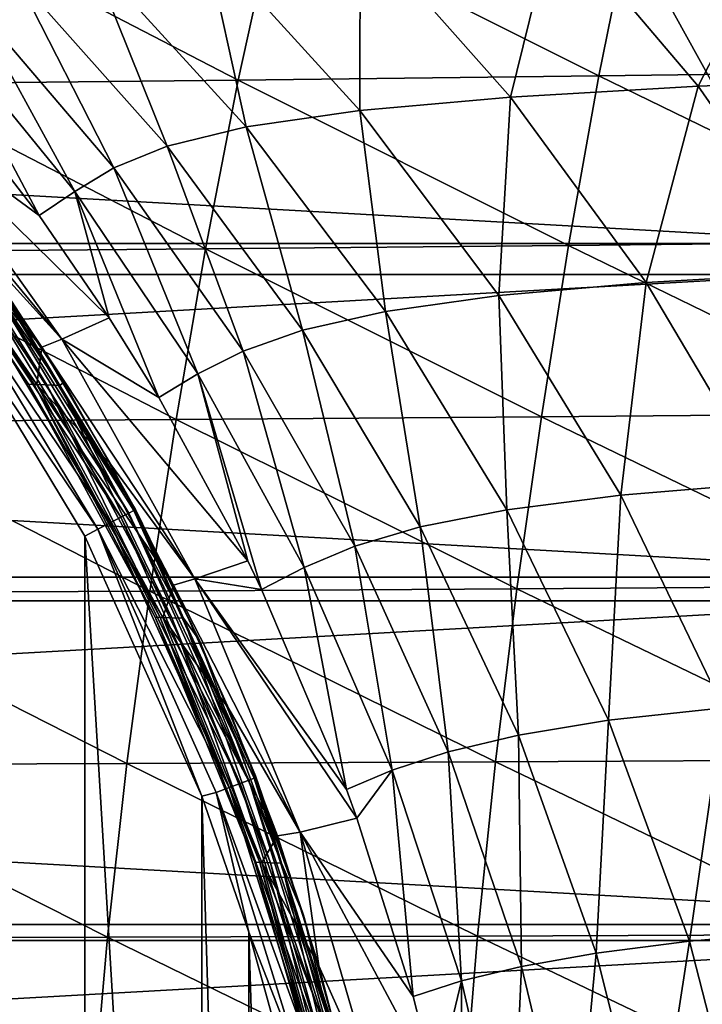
# Model space of a CAD drawing. Header units: metres. Extents: x -23 to 245, y -35 to 23.
# Tile 43 of 166: x 14.24 to 19.01, y 4.44 to 11.32. Entities that reach past the tile are written whole.
import ezdxf

# ---------------------------------------------------------------- set-up
doc = ezdxf.new("R2010")
doc.units = ezdxf.units.M
doc.layers.add('solid_509092_SW0002', color=7, linetype='CONTINUOUS')

msp = doc.modelspace()

# ---------------------------------------------------------------- linework, layer by layer
at = {"layer": 'solid_509092_SW0002'}
for points in [[(21.081295, 12.139427, 264.408752), (18.52673, 12.099967, 263.214417), (20.862854, 10.962362, 264.803711)], [(16.025579, 12.063362, 261.918671), (13.584895, 12.030061, 260.513947), (15.770548, 10.899511, 262.314423)], [(16.025579, 12.063362, 261.918671), (15.770548, 10.899511, 262.314423), (18.290567, 10.929406, 263.609985)], [(18.52673, 12.099967, 263.214417), (16.025579, 12.063362, 261.918671), (18.290567, 10.929406, 263.609985)], [(17.672508, 10.780868, 227.468552), (16.621511, 11.965319, 228.144241), (17.981794, 12.038486, 230.759613)], [(18.983723, 10.855898, 229.985565), (17.672508, 10.780868, 227.468552), (17.981794, 12.038486, 230.759613)], [(18.983723, 10.855898, 229.985565), (17.981794, 12.038486, 230.759613), (19.621038, 12.095908, 233.277237)], [(18.52673, 12.099967, 263.214417), (18.290567, 10.929406, 263.609985), (20.862854, 10.962362, 264.803711)], [(20.561674, 10.915318, 232.417755), (18.983723, 10.855898, 229.985565), (19.621038, 12.095908, 233.277237)], [(13.584895, 12.030061, 260.513947), (13.30985, 10.873116, 260.909332), (15.770548, 10.899511, 262.314423)], [(-20.27384, 9.758122), (-19.053789, 11.966744), (20.273788, 9.758232)], [(-19.053789, 11.966744), (19.053724, 11.966849), (20.273788, 9.758232)], [(16.619236, 10.687759, 224.889648), (15.538848, 11.873767, 225.457413), (16.621511, 11.965319, 228.144241)], [(17.672508, 10.780868, 227.468552), (16.619236, 10.687759, 224.889648), (16.621511, 11.965319, 228.144241)], [(15.82585, 10.57373, 222.26619), (14.743314, 11.760768, 222.720261), (15.538848, 11.873767, 225.457413)], [(16.619236, 10.687759, 224.889648), (15.82585, 10.57373, 222.26619), (15.538848, 11.873767, 225.457413)], [(18.630362, 11.700833, 150), (-18.630348, 11.700855, 150), (-19.823292, 9.541313, 150)], [(19.823303, 9.541289, 150), (18.630362, 11.700833, 150), (-19.823292, 9.541313, 150)], [(15.274354, 10.438229, 219.60939), (14.218186, 11.625837, 219.947479), (14.743314, 11.760768, 222.720261)], [(15.82585, 10.57373, 222.26619), (15.274354, 10.438229, 219.60939), (14.743314, 11.760768, 222.720261)], [(19.041527, 11.456906, 149.97493), (18.630362, 11.700833, 150), (19.823303, 9.541289, 150)], [(14.902045, 10.285576, 216.919357), (13.888884, 11.47396, 217.141769), (14.218186, 11.625837, 219.947479)], [(15.274354, 10.438229, 219.60939), (14.902045, 10.285576, 216.919357), (14.218186, 11.625837, 219.947479)], [(14.628051, 10.121992, 214.193375), (13.657247, 11.312257, 214.302429), (13.888884, 11.47396, 217.141769)], [(14.902045, 10.285576, 216.919357), (14.628051, 10.121992, 214.193375), (13.888884, 11.47396, 217.141769)], [(14.379815, 9.954062, 211.429001), (13.713765, 10.816965, 211.429001), (13.657247, 11.312257, 214.302429)], [(14.628051, 10.121992, 214.193375), (14.379815, 9.954062, 211.429001), (13.657247, 11.312257, 214.302429)], [(20.862854, 10.962362, 264.803711), (18.290567, 10.929406, 263.609985), (20.666531, 9.771302, 265.155365)], [(13.30985, 10.873116, 260.909332), (13.063092, 9.698898, 261.261475), (15.541604, 9.719625, 262.66684)], [(15.770548, 10.899511, 262.314423), (13.30985, 10.873116, 260.909332), (15.541604, 9.719625, 262.66684)], [(15.770548, 10.899511, 262.314423), (15.541604, 9.719625, 262.66684), (18.078436, 9.743898, 263.962189)], [(18.290567, 10.929406, 263.609985), (15.770548, 10.899511, 262.314423), (18.078436, 9.743898, 263.962189)], [(18.290567, 10.929406, 263.609985), (18.078436, 9.743898, 263.962189), (20.666531, 9.771302, 265.155365)], [(19.888466, 9.557649, 229.285431), (18.983723, 10.855898, 229.985565), (20.561674, 10.915318, 232.417755)], [(13.425302, 10.654245, 206.691711), (13.713765, 10.816965, 211.429001), (14.379815, 9.954062, 211.429001)], [(18.620527, 9.48454, 226.85704), (17.672508, 10.780868, 227.468552), (18.983723, 10.855898, 229.985565)], [(19.888466, 9.557649, 229.285431), (18.620527, 9.48454, 226.85704), (18.983723, 10.855898, 229.985565)], [(17.592072, 9.39416, 224.375504), (16.619236, 10.687759, 224.889648), (17.672508, 10.780868, 227.468552)], [(18.620527, 9.48454, 226.85704), (17.592072, 9.39416, 224.375504), (17.672508, 10.780868, 227.468552)], [(16.798004, 9.283924, 221.854691), (15.82585, 10.57373, 222.26619), (16.619236, 10.687759, 224.889648)], [(17.592072, 9.39416, 224.375504), (16.798004, 9.283924, 221.854691), (16.619236, 10.687759, 224.889648)], [(14.536559, 9.090574, 206.689148), (13.293766, 10.590973, 201.950027), (13.425302, 10.654245, 206.691711)], [(13.425302, 10.654245, 206.691711), (14.379815, 9.954062, 211.429001), (14.868932, 9.239291, 211.429001)], [(14.536559, 9.090574, 206.689148), (13.425302, 10.654245, 206.691711), (14.868932, 9.239291, 211.429001)], [(14.536559, 9.090574, 206.689148), (13.867823, 9.827088, 201.950043), (13.293766, 10.590973, 201.950027)], [(16.219185, 9.153244, 219.30275), (15.274354, 10.438229, 219.60939), (15.82585, 10.57373, 222.26619)], [(16.798004, 9.283924, 221.854691), (16.219185, 9.153244, 219.30275), (15.82585, 10.57373, 222.26619)], [(15.804108, 9.005765, 216.717438), (14.902045, 10.285576, 216.919357), (15.274354, 10.438229, 219.60939)], [(16.219185, 9.153244, 219.30275), (15.804108, 9.005765, 216.717438), (15.274354, 10.438229, 219.60939)], [(13.247146, 10.299737, 184.884369), (13.310516, 10.296762, 193.433395), (14.363308, 8.772548, 193.434143)], [(14.305278, 8.77507, 184.88533), (13.247146, 10.299737, 184.884369), (14.363308, 8.772548, 193.434143)], [(13.289975, 10.297724, 176.319305), (13.247146, 10.299737, 184.884369), (14.305278, 8.77507, 184.88533)], [(14.344498, 8.773363, 176.320129), (13.289975, 10.297724, 176.319305), (14.305278, 8.77507, 184.88533)], [(13.386642, 10.293181, 167.746124), (13.289975, 10.297724, 176.319305), (14.344498, 8.773363, 176.320129)], [(13.310516, 10.296762, 193.433395), (13.867823, 9.827088, 201.950043), (14.397416, 9.034081, 201.950058)], [(14.363308, 8.772548, 193.434143), (13.310516, 10.296762, 193.433395), (14.397416, 9.034081, 201.950058)], [(14.433019, 8.769511, 167.746628), (13.484784, 10.288571, 159.172714), (13.386642, 10.293181, 167.746124)], [(14.433019, 8.769511, 167.746628), (13.386642, 10.293181, 167.746124), (14.344498, 8.773363, 176.320129)], [(13.993654, 9.649924, 150.650177), (13.484784, 10.288571, 159.172714), (14.522892, 8.7656, 159.172882)], [(14.433019, 8.769511, 167.746628), (14.522892, 8.7656, 159.172882), (13.484784, 10.288571, 159.172714)], [(15.48818, 8.846787, 214.094238), (14.628051, 10.121992, 214.193375), (14.902045, 10.285576, 216.919357)], [(15.804108, 9.005765, 216.717438), (15.48818, 8.846787, 214.094238), (14.902045, 10.285576, 216.919357)], [(14.868932, 9.239291, 211.429001), (14.379815, 9.954062, 211.429001), (14.628051, 10.121992, 214.193375)], [(15.215427, 8.681123, 211.429001), (14.868932, 9.239291, 211.429001), (14.628051, 10.121992, 214.193375)], [(15.48818, 8.846787, 214.094238), (15.215427, 8.681123, 211.429001), (14.628051, 10.121992, 214.193375)], [(14.536559, 9.090574, 206.689148), (14.397416, 9.034081, 201.950058), (13.867823, 9.827088, 201.950043)], [(20.666531, 9.771302, 265.155365), (18.078436, 9.743898, 263.962189), (20.490002, 8.570458, 265.466248)], [(-21.239103, 7.426245), (-20.27384, 9.758122), (21.239061, 7.426363)], [(-20.27384, 9.758122), (20.273788, 9.758232), (21.239061, 7.426363)], [(13.063092, 9.698898, 261.261475), (12.841944, 8.512403, 261.573334), (15.336173, 8.52844, 262.978699)], [(15.541604, 9.719625, 262.66684), (13.063092, 9.698898, 261.261475), (15.336173, 8.52844, 262.978699)], [(15.541604, 9.719625, 262.66684), (15.336173, 8.52844, 262.978699), (17.887882, 8.547923, 264.273712)], [(18.078436, 9.743898, 263.962189), (15.541604, 9.719625, 262.66684), (17.887882, 8.547923, 264.273712)], [(18.078436, 9.743898, 263.962189), (17.887882, 8.547923, 264.273712), (20.490002, 8.570458, 265.466248)], [(13.945855, 9.624838, 150.450012), (13.97875, 9.647582, 150.546616), (15.040979, 7.893231, 150.546616)], [(13.97875, 9.647582, 150.546616), (13.993654, 9.649924, 150.650177), (14.551322, 8.788263, 150.650177)], [(13.97875, 9.647582, 150.546616), (14.551322, 8.788263, 150.650177), (15.052675, 7.900186, 150.650177)], [(15.040979, 7.893231, 150.546616), (13.97875, 9.647582, 150.546616), (15.052675, 7.900186, 150.650177)], [(14.551322, 8.788263, 150.650177), (13.993654, 9.649924, 150.650177), (14.522892, 8.7656, 159.172882)], [(13.82524, 9.541442, 150.303467), (13.893493, 9.588633, 150.367065), (14.949209, 7.845045, 150.367065)], [(13.893493, 9.588633, 150.367065), (13.945855, 9.624838, 150.450012), (15.005571, 7.87464, 150.450012)], [(14.949209, 7.845045, 150.367065), (13.893493, 9.588633, 150.367065), (15.005571, 7.87464, 150.450012)], [(15.005571, 7.87464, 150.450012), (13.945855, 9.624838, 150.450012), (15.040979, 7.893231, 150.546616)], [(19.823303, 9.541289, 150), (-19.823292, 9.541313, 150), (-20.767111, 7.261254, 150)], [(20.767118, 7.261229, 150), (19.823303, 9.541289, 150), (-20.767111, 7.261254, 150)], [(13.745761, 9.486487, 150.263535), (13.82524, 9.541442, 150.303467), (14.875743, 7.80647, 150.303467)], [(14.875743, 7.80647, 150.303467), (13.82524, 9.541442, 150.303467), (14.949209, 7.845045, 150.367065)], [(19.451019, 8.08306, 226.320236), (18.620527, 9.48454, 226.85704), (19.888466, 9.557649, 229.285431)], [(14.790192, 7.761549, 150.263535), (13.664433, 9.422766, 150.25), (13.745761, 9.486487, 150.263535)], [(14.790192, 7.761549, 150.263535), (13.745761, 9.486487, 150.263535), (14.875743, 7.80647, 150.303467)], [(18.443089, 7.999691, 223.924011), (17.592072, 9.39416, 224.375504), (18.620527, 9.48454, 226.85704)], [(19.451019, 8.08306, 226.320236), (18.443089, 7.999691, 223.924011), (18.620527, 9.48454, 226.85704)], [(14.698277, -7.714807, 150.25), (13.663795, -9.423692, 150.25), (13.664433, 9.422766, 150.25)], [(14.698277, -7.714807, 150.25), (13.664433, 9.422766, 150.25), (14.698643, 7.714093, 150.25)], [(14.790192, 7.761549, 150.263535), (14.698643, 7.714093, 150.25), (13.664433, 9.422766, 150.25)], [(17.646435, 7.898258, 221.49324), (16.798004, 9.283924, 221.854691), (17.592072, 9.39416, 224.375504)], [(18.443089, 7.999691, 223.924011), (17.646435, 7.898258, 221.49324), (17.592072, 9.39416, 224.375504)], [(14.536559, 9.090574, 206.689148), (14.868932, 9.239291, 211.429001), (15.215427, 8.681123, 211.429001)], [(17.040918, 7.778179, 219.033279), (16.219185, 9.153244, 219.30275), (16.798004, 9.283924, 221.854691)], [(17.646435, 7.898258, 221.49324), (17.040918, 7.778179, 219.033279), (16.798004, 9.283924, 221.854691)], [(16.585281, 7.642445, 216.539886), (15.804108, 9.005765, 216.717438), (16.219185, 9.153244, 219.30275)], [(17.040918, 7.778179, 219.033279), (16.585281, 7.642445, 216.539886), (16.219185, 9.153244, 219.30275)], [(15.466329, 7.414273, 206.686401), (14.397416, 9.034081, 201.950058), (14.536559, 9.090574, 206.689148)], [(14.536559, 9.090574, 206.689148), (15.215427, 8.681123, 211.429001), (15.836138, 7.539995, 211.429001)], [(15.466329, 7.414273, 206.686401), (14.536559, 9.090574, 206.689148), (15.836138, 7.539995, 211.429001)], [(14.363308, 8.772548, 193.434143), (14.397416, 9.034081, 201.950058), (14.880946, 8.214819, 201.950058)], [(15.466329, 7.414273, 206.686401), (14.880946, 8.214819, 201.950058), (14.397416, 9.034081, 201.950058)], [(16.229805, 7.495442, 214.007019), (15.48818, 8.846787, 214.094238), (15.804108, 9.005765, 216.717438)], [(16.585281, 7.642445, 216.539886), (16.229805, 7.495442, 214.007019), (15.804108, 9.005765, 216.717438)], [(15.836138, 7.539995, 211.429001), (15.215427, 8.681123, 211.429001), (15.48818, 8.846787, 214.094238)], [(15.932993, 7.341234, 211.429001), (15.836138, 7.539995, 211.429001), (15.48818, 8.846787, 214.094238)], [(16.229805, 7.495442, 214.007019), (15.932993, 7.341234, 211.429001), (15.48818, 8.846787, 214.094238)], [(14.305278, 8.77507, 184.88533), (14.363308, 8.772548, 193.434143), (15.242242, 7.145352, 193.434784)], [(15.188964, 7.1474, 184.886154), (14.305278, 8.77507, 184.88533), (15.242242, 7.145352, 193.434784)], [(14.344498, 8.773363, 176.320129), (14.305278, 8.77507, 184.88533), (15.188964, 7.1474, 184.886154)], [(15.224972, 7.146014, 176.320831), (14.344498, 8.773363, 176.320129), (15.188964, 7.1474, 184.886154)], [(14.433019, 8.769511, 167.746628), (14.344498, 8.773363, 176.320129), (15.224972, 7.146014, 176.320831)], [(14.363308, 8.772548, 193.434143), (14.880946, 8.214819, 201.950058), (15.316955, 7.372052, 201.950043)], [(15.242242, 7.145352, 193.434784), (14.363308, 8.772548, 193.434143), (15.316955, 7.372052, 201.950043)], [(15.306242, 7.142888, 167.74704), (14.522892, 8.7656, 159.172882), (14.433019, 8.769511, 167.746628)], [(15.306242, 7.142888, 167.74704), (14.433019, 8.769511, 167.746628), (15.224972, 7.146014, 176.320831)], [(15.052675, 7.900186, 150.650177), (14.551322, 8.788263, 150.650177), (14.522892, 8.7656, 159.172882)], [(15.052675, 7.900186, 150.650177), (14.522892, 8.7656, 159.172882), (15.388755, 7.139714, 159.173019)], [(15.306242, 7.142888, 167.74704), (15.388755, 7.139714, 159.173019), (14.522892, 8.7656, 159.172882)], [(17.887882, 8.547923, 264.273712), (15.336173, 8.52844, 262.978699), (17.717342, 7.345123, 264.546631)], [(17.887882, 8.547923, 264.273712), (17.717342, 7.345123, 264.546631), (20.331816, 7.363256, 265.738373)], [(20.490002, 8.570458, 265.466248), (17.887882, 8.547923, 264.273712), (20.331816, 7.363256, 265.738373)], [(12.841944, 8.512403, 261.573334), (12.644657, 7.317719, 261.847076), (15.152596, 7.329827, 263.252197)], [(15.336173, 8.52844, 262.978699), (12.841944, 8.512403, 261.573334), (15.152596, 7.329827, 263.252197)], [(15.336173, 8.52844, 262.978699), (15.152596, 7.329827, 263.252197), (17.717342, 7.345123, 264.546631)], [(15.466329, 7.414273, 206.686401), (15.316955, 7.372052, 201.950043), (14.880946, 8.214819, 201.950058)], [(19.158279, 6.514679, 223.543945), (18.443089, 7.999691, 223.924011), (19.451019, 8.08306, 226.320236)], [(18.358046, 6.426915, 221.188965), (17.646435, 7.898258, 221.49324), (18.443089, 7.999691, 223.924011)], [(19.158279, 6.514679, 223.543945), (18.358046, 6.426915, 221.188965), (18.443089, 7.999691, 223.924011)], [(14.875743, 7.80647, 150.303467), (14.949209, 7.845045, 150.367065), (15.784769, 5.985757, 150.367065)], [(14.949209, 7.845045, 150.367065), (15.005571, 7.87464, 150.450012), (15.844313, 6.008277, 150.450012)], [(15.784769, 5.985757, 150.367065), (14.949209, 7.845045, 150.367065), (15.844313, 6.008277, 150.450012)], [(15.005571, 7.87464, 150.450012), (15.040979, 7.893231, 150.546616), (15.881719, 6.022424, 150.546616)], [(15.844313, 6.008277, 150.450012), (15.005571, 7.87464, 150.450012), (15.881719, 6.022424, 150.546616)], [(15.040979, 7.893231, 150.546616), (15.052675, 7.900186, 150.650177), (15.49844, 6.984723, 150.650177)], [(15.040979, 7.893231, 150.546616), (15.49844, 6.984723, 150.650177), (15.8898, 6.039452, 150.650162)], [(15.881719, 6.022424, 150.546616), (15.040979, 7.893231, 150.546616), (15.8898, 6.039452, 150.650162)], [(15.49844, 6.984723, 150.650177), (15.052675, 7.900186, 150.650177), (15.388755, 7.139714, 159.173019)], [(17.72802, 6.323107, 218.806442), (17.040918, 7.778179, 219.033279), (17.646435, 7.898258, 221.49324)], [(18.358046, 6.426915, 221.188965), (17.72802, 6.323107, 218.806442), (17.646435, 7.898258, 221.49324)], [(14.790192, 7.761549, 150.263535), (14.875743, 7.80647, 150.303467), (15.707155, 5.956404, 150.303467)], [(15.707155, 5.956404, 150.303467), (14.875743, 7.80647, 150.303467), (15.784769, 5.985757, 150.367065)], [(17.235964, 6.205616, 216.390427), (16.585281, 7.642445, 216.539886), (17.040918, 7.778179, 219.033279)], [(17.72802, 6.323107, 218.806442), (17.235964, 6.205616, 216.390427), (17.040918, 7.778179, 219.033279)], [(15.515714, -5.897922, 150.25), (14.698277, -7.714807, 150.25), (14.698643, 7.714093, 150.25)], [(14.790192, 7.761549, 150.263535), (15.515998, 5.897175, 150.25), (14.698643, 7.714093, 150.25)], [(15.515714, -5.897922, 150.25), (14.698643, 7.714093, 150.25), (15.515998, 5.897175, 150.25)], [(15.616776, 5.922222, 150.263535), (15.515998, 5.897175, 150.25), (14.790192, 7.761549, 150.263535)], [(15.616776, 5.922222, 150.263535), (14.790192, 7.761549, 150.263535), (15.707155, 5.956404, 150.303467)], [(16.845234, 6.077927, 213.933609), (16.229805, 7.495442, 214.007019), (16.585281, 7.642445, 216.539886)], [(17.235964, 6.205616, 216.390427), (16.845234, 6.077927, 213.933609), (16.585281, 7.642445, 216.539886)], [(15.466329, 7.414273, 206.686401), (15.836138, 7.539995, 211.429001), (15.932993, 7.341234, 211.429001)], [(16.527084, 5.943318, 211.429001), (15.932993, 7.341234, 211.429001), (16.229805, 7.495442, 214.007019)], [(16.845234, 6.077927, 213.933609), (16.527084, 5.943318, 211.429001), (16.229805, 7.495442, 214.007019)], [(-21.937191, 5.000778), (-21.239103, 7.426245), (21.937164, 5.000894)], [(-21.239103, 7.426245), (21.239061, 7.426363), (21.937164, 5.000894)], [(15.242242, 7.145352, 193.434784), (15.316955, 7.372052, 201.950043), (15.70465, 6.507033, 201.950012)], [(16.202999, 5.645312, 206.683304), (15.316955, 7.372052, 201.950043), (15.466329, 7.414273, 206.686401)], [(16.202999, 5.645312, 206.683304), (15.70465, 6.507033, 201.950012), (15.316955, 7.372052, 201.950043)], [(15.466329, 7.414273, 206.686401), (15.932993, 7.341234, 211.429001), (16.527084, 5.943318, 211.429001)], [(15.466329, 7.414273, 206.686401), (16.527084, 5.943318, 211.429001), (16.599928, 5.744101, 211.429001)], [(16.202999, 5.645312, 206.683304), (15.466329, 7.414273, 206.686401), (16.599928, 5.744101, 211.429001)], [(20.331816, 7.363256, 265.738373), (17.717342, 7.345123, 264.546631), (20.193203, 6.150023, 265.970978)], [(12.644657, 7.317719, 261.847076), (12.472617, 6.115385, 262.081757), (14.992219, 6.124229, 263.486389)], [(15.152596, 7.329827, 263.252197), (12.644657, 7.317719, 261.847076), (14.992219, 6.124229, 263.486389)], [(15.152596, 7.329827, 263.252197), (14.992219, 6.124229, 263.486389), (17.568111, 6.135875, 264.780121)], [(17.717342, 7.345123, 264.546631), (15.152596, 7.329827, 263.252197), (17.568111, 6.135875, 264.780121)], [(17.717342, 7.345123, 264.546631), (17.568111, 6.135875, 264.780121), (20.193203, 6.150023, 265.970978)], [(20.767118, 7.261229, 150), (-20.767111, 7.261254, 150), (-21.44969, 4.889684, 150)], [(21.449696, 4.889658, 150), (20.767118, 7.261229, 150), (-21.44969, 4.889684, 150)], [(15.188964, 7.1474, 184.886154), (15.242242, 7.145352, 193.434784), (15.936084, 5.433539, 193.435303)], [(15.886801, 5.435093, 184.88681), (15.188964, 7.1474, 184.886154), (15.936084, 5.433539, 193.435303)], [(15.224972, 7.146014, 176.320831), (15.188964, 7.1474, 184.886154), (15.886801, 5.435093, 184.88681)], [(15.920108, 5.434042, 176.321381), (15.224972, 7.146014, 176.320831), (15.886801, 5.435093, 184.88681)], [(15.306242, 7.142888, 167.74704), (15.224972, 7.146014, 176.320831), (15.920108, 5.434042, 176.321381)], [(15.242242, 7.145352, 193.434784), (15.70465, 6.507033, 201.950012), (16.043482, 5.619995, 201.949982)], [(15.936084, 5.433539, 193.435303), (15.242242, 7.145352, 193.434784), (16.043482, 5.619995, 201.949982)], [(15.995284, 5.43167, 167.747375), (15.388755, 7.139714, 159.173019), (15.306242, 7.142888, 167.74704)], [(15.995284, 5.43167, 167.747375), (15.306242, 7.142888, 167.74704), (15.920108, 5.434042, 176.321381)], [(15.49844, 6.984723, 150.650177), (15.388755, 7.139714, 159.173019), (16.071609, 5.429261, 159.173126)], [(15.995284, 5.43167, 167.747375), (16.071609, 5.429261, 159.173126), (15.388755, 7.139714, 159.173019)], [(15.8898, 6.039452, 150.650162), (15.49844, 6.984723, 150.650177), (16.071609, 5.429261, 159.173126)], [(16.202999, 5.645312, 206.683304), (16.043482, 5.619995, 201.949982), (15.70465, 6.507033, 201.950012)], [(18.922684, 4.883636, 220.947189), (18.358046, 6.426915, 221.188965), (19.158279, 6.514679, 223.543945)], [(19.726706, 4.953442, 223.241852), (18.922684, 4.883636, 220.947189), (19.158279, 6.514679, 223.543945)], [(18.271717, 4.80112, 218.626282), (17.72802, 6.323107, 218.806442), (18.358046, 6.426915, 221.188965)], [(18.922684, 4.883636, 220.947189), (18.271717, 4.80112, 218.626282), (18.358046, 6.426915, 221.188965)], [(17.749075, 4.707647, 216.271774), (17.235964, 6.205616, 216.390427), (17.72802, 6.323107, 218.806442)], [(18.271717, 4.80112, 218.626282), (17.749075, 4.707647, 216.271774), (17.72802, 6.323107, 218.806442)], [(17.328987, 4.605817, 213.875336), (16.845234, 6.077927, 213.933609), (17.235964, 6.205616, 216.390427)], [(17.749075, 4.707647, 216.271774), (17.328987, 4.605817, 213.875336), (17.235964, 6.205616, 216.390427)], [(14.992219, 6.124229, 263.486389), (12.472617, 6.115385, 262.081757), (14.857249, 4.911247, 263.679779)], [(14.992219, 6.124229, 263.486389), (14.857249, 4.911247, 263.679779), (17.44232, 4.919751, 264.972778)], [(17.568111, 6.135875, 264.780121), (14.992219, 6.124229, 263.486389), (17.44232, 4.919751, 264.972778)], [(17.568111, 6.135875, 264.780121), (17.44232, 4.919751, 264.972778), (20.076199, 4.930329, 266.16275)], [(20.193203, 6.150023, 265.970978), (17.568111, 6.135875, 264.780121), (20.076199, 4.930329, 266.16275)], [(12.472617, 6.115385, 262.081757), (12.328091, 4.905064, 262.275726), (14.857249, 4.911247, 263.679779)], [(16.599928, 5.744101, 211.429001), (16.527084, 5.943318, 211.429001), (16.845234, 6.077927, 213.933609)], [(16.993252, 4.498348, 211.429001), (16.599928, 5.744101, 211.429001), (16.845234, 6.077927, 213.933609)], [(17.328987, 4.605817, 213.875336), (16.993252, 4.498348, 211.429001), (16.845234, 6.077927, 213.933609)], [(15.707155, 5.956404, 150.303467), (15.784769, 5.985757, 150.367065), (16.390013, 4.039528, 150.367065)], [(15.784769, 5.985757, 150.367065), (15.844313, 6.008277, 150.450012), (16.451822, 4.054758, 150.450012)], [(16.390013, 4.039528, 150.367065), (15.784769, 5.985757, 150.367065), (16.451822, 4.054758, 150.450012)], [(15.844313, 6.008277, 150.450012), (15.881719, 6.022424, 150.546616), (16.490654, 4.064325, 150.546616)], [(16.451822, 4.054758, 150.450012), (15.844313, 6.008277, 150.450012), (16.490654, 4.064325, 150.546616)], [(15.881719, 6.022424, 150.546616), (15.8898, 6.039452, 150.650162), (16.225761, 5.065475, 150.650162)], [(15.881719, 6.022424, 150.546616), (16.225761, 5.065475, 150.650162), (16.503363, 4.069568, 150.650162)], [(16.490654, 4.064325, 150.546616), (15.881719, 6.022424, 150.546616), (16.503363, 4.069568, 150.650162)], [(16.225761, 5.065475, 150.650162), (15.8898, 6.039452, 150.650162), (16.071609, 5.429261, 159.173126)], [(15.616776, 5.922222, 150.263535), (15.843893, 4.946138, 150.25), (15.515998, 5.897175, 150.25)], [(15.616776, 5.922222, 150.263535), (15.707155, 5.956404, 150.303467), (16.309444, 4.019676, 150.303467)], [(16.215622, 3.996558, 150.263535), (15.843893, 4.946138, 150.25), (15.616776, 5.922222, 150.263535)], [(16.215622, 3.996558, 150.263535), (15.616776, 5.922222, 150.263535), (16.309444, 4.019676, 150.303467)], [(16.309444, 4.019676, 150.303467), (15.707155, 5.956404, 150.303467), (16.390013, 4.039528, 150.367065)], [(15.843738, -4.946607, 150.25), (15.515714, -5.897922, 150.25), (15.515998, 5.897175, 150.25)], [(15.843738, -4.946607, 150.25), (15.515998, 5.897175, 150.25), (15.843893, 4.946138, 150.25)], [(16.202999, 5.645312, 206.683304), (16.599928, 5.744101, 211.429001), (16.993252, 4.498348, 211.429001)], [(16.202999, 5.645312, 206.683304), (16.333168, 4.711186, 201.949966), (16.043482, 5.619995, 201.949982)], [(16.202999, 5.645312, 206.683304), (16.993252, 4.498348, 211.429001), (17.152943, 3.868882, 211.429001)], [(16.737732, 3.804935, 206.67984), (16.202999, 5.645312, 206.683304), (17.152943, 3.868882, 211.429001)], [(16.737732, 3.804935, 206.67984), (16.333168, 4.711186, 201.949966), (16.202999, 5.645312, 206.683304)], [(15.936084, 5.433539, 193.435303), (16.043482, 5.619995, 201.949982), (16.333168, 4.711186, 201.949966)], [(15.886801, 5.435093, 184.88681), (15.936084, 5.433539, 193.435303), (16.438728, 3.657992, 193.435669)], [(16.392511, 3.659039, 184.887299), (15.886801, 5.435093, 184.88681), (16.438728, 3.657992, 193.435669)], [(15.920108, 5.434042, 176.321381), (15.886801, 5.435093, 184.88681), (16.392511, 3.659039, 184.887299)], [(16.423746, 3.658331, 176.321793), (15.920108, 5.434042, 176.321381), (16.392511, 3.659039, 184.887299)], [(15.995284, 5.43167, 167.747375), (15.920108, 5.434042, 176.321381), (16.423746, 3.658331, 176.321793)], [(15.936084, 5.433539, 193.435303), (16.333168, 4.711186, 201.949966), (16.572298, 3.784073, 201.949966)], [(16.438728, 3.657992, 193.435669), (15.936084, 5.433539, 193.435303), (16.572298, 3.784073, 201.949966)], [(16.494246, 3.656733, 167.74762), (16.071609, 5.429261, 159.173126), (15.995284, 5.43167, 167.747375)], [(16.494246, 3.656733, 167.74762), (15.995284, 5.43167, 167.747375), (16.423746, 3.658331, 176.321793)], [(16.225761, 5.065475, 150.650162), (16.071609, 5.429261, 159.173126), (16.565823, 3.655111, 159.173203)], [(16.494246, 3.656733, 167.74762), (16.565823, 3.655111, 159.173203), (16.071609, 5.429261, 159.173126)], [(16.503363, 4.069568, 150.650162), (16.225761, 5.065475, 150.650162), (16.565823, 3.655111, 159.173203)], [(-22.359222, 2.512454), (-21.937191, 5.000778), (22.359215, 2.512528)], [(-21.937191, 5.000778), (21.937164, 5.000894), (22.359215, 2.512528)], [(19.33316, 3.285705, 220.771393), (18.922684, 4.883636, 220.947189), (19.726706, 4.953442, 223.241852)], [(21.449696, 4.889658, 150), (-21.44969, 4.889684, 150), (-21.862349, 2.456646, 150)], [(21.86235, 2.456628, 150), (21.449696, 4.889658, 150), (-21.862349, 2.456646, 150)], [(12.328091, 4.905064, 262.275726), (12.213365, 3.686438, 262.427338), (14.749915, 3.690504, 263.830872)], [(14.857249, 4.911247, 263.679779), (12.328091, 4.905064, 262.275726), (14.749915, 3.690504, 263.830872)], [(14.857249, 4.911247, 263.679779), (14.749915, 3.690504, 263.830872), (17.342123, 3.69634, 265.123199)], [(17.44232, 4.919751, 264.972778), (14.857249, 4.911247, 263.679779), (17.342123, 3.69634, 265.123199)], [(16.114916, -3.974001, 150.25), (15.843738, -4.946607, 150.25), (15.843893, 4.946138, 150.25)], [(16.114916, -3.974001, 150.25), (15.843893, 4.946138, 150.25), (16.114971, 3.973753, 150.25)], [(16.215622, 3.996558, 150.263535), (16.114971, 3.973753, 150.25), (15.843893, 4.946138, 150.25)], [(17.44232, 4.919751, 264.972778), (17.342123, 3.69634, 265.123199), (19.982868, 3.70376, 266.312378)], [(20.076199, 4.930329, 266.16275), (17.44232, 4.919751, 264.972778), (19.982868, 3.70376, 266.312378)], [(18.666019, 3.228319, 218.495331), (18.271717, 4.80112, 218.626282), (18.922684, 4.883636, 220.947189)], [(19.33316, 3.285705, 220.771393), (18.666019, 3.228319, 218.495331), (18.922684, 4.883636, 220.947189)], [(18.120071, 3.163271, 216.185562), (17.749075, 4.707647, 216.271774), (18.271717, 4.80112, 218.626282)], [(18.666019, 3.228319, 218.495331), (18.120071, 3.163271, 216.185562), (18.271717, 4.80112, 218.626282)], [(16.737732, 3.804935, 206.67984), (16.572298, 3.784073, 201.949966), (16.333168, 4.711186, 201.949966)], [(17.677813, 3.092283, 213.833023), (17.328987, 4.605817, 213.875336), (17.749075, 4.707647, 216.271774)], [(18.120071, 3.163271, 216.185562), (17.677813, 3.092283, 213.833023), (17.749075, 4.707647, 216.271774)], [(17.152943, 3.868882, 211.429001), (16.993252, 4.498348, 211.429001), (17.328987, 4.605817, 213.875336)], [(17.329315, 3.016219, 211.429001), (17.152943, 3.868882, 211.429001), (17.328987, 4.605817, 213.875336)], [(17.677813, 3.092283, 213.833023), (17.329315, 3.016219, 211.429001), (17.328987, 4.605817, 213.875336)]]:
    msp.add_3dface(points, dxfattribs=at)

doc.saveas('drawing.dxf')
